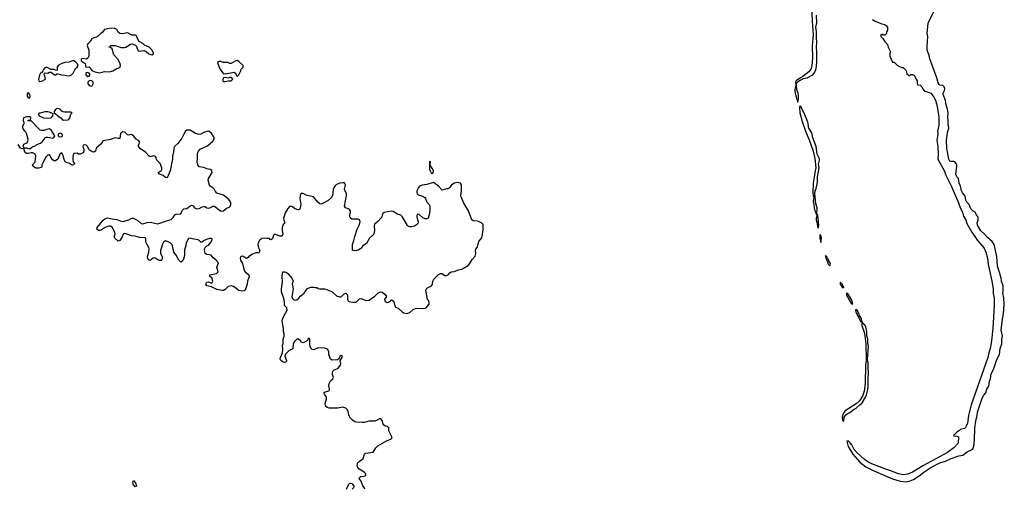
# Model space of a CAD drawing. Header units: inches. Extents: x 2106670 to 2322961, y 36024 to 224899.
# Tile 239 of 256: x 2301899 to 2314793, y 160480 to 166609. Entities that reach past the tile are written whole.
import ezdxf

# ---------------------------------------------------------------- set-up
doc = ezdxf.new("R2010")
doc.units = ezdxf.units.IN
doc.header["$MEASUREMENT"] = 0
doc.layers.add('C3106', color=7, linetype='Continuous')
doc.layers.add('C3116', color=7, linetype='Continuous')

msp = doc.modelspace()

# ---------------------------------------------------------------- linework, layer by layer
at = {"layer": 'C3106', "color": 5, "elevation": 20}
for points in [[(2303138, 166498), (2303070, 166496), (2303010, 166479), (2302978, 166442), (2302960, 166430), (2302915, 166385), (2302869, 166371), (2302843, 166357), (2302826, 166330), (2302790, 166294), (2302781, 166270), (2302803, 166210), (2302804, 166130), (2302790, 166106), (2302770, 166092), (2302730, 166100), (2302710, 166097), (2302703, 166090), (2302705, 166070), (2302757, 166037), (2302767, 165987), (2302810, 165991), (2302844, 165944), (2302885, 165925), (2302950, 165913), (2303010, 165932), (2303070, 165928), (2303119, 165941), (2303170, 165971), (2303190, 165975), (2303214, 165990), (2303219, 166010), (2303215, 166030), (2303187, 166087), (2303133, 166150), (2303109, 166229), (2303090, 166246), (2303068, 166250), (2303086, 166254), (2303090, 166272), (2303150, 166271), (2303226, 166246), (2303270, 166246), (2303290, 166251), (2303350, 166291), (2303370, 166292), (2303417, 166277), (2303425, 166265), (2303450, 166202), (2303470, 166198), (2303530, 166206), (2303555, 166195), (2303590, 166163), (2303630, 166151), (2303650, 166162), (2303653, 166170), (2303636, 166210), (2303595, 166250), (2303535, 166275), (2303510, 166299), (2303462, 166322), (2303438, 166370), (2303430, 166398), (2303410, 166406), (2303368, 166408), (2303310, 166435), (2303245, 166425), (2303210, 166429), (2303190, 166448), (2303170, 166482)], [(2304750, 166074), (2304730, 166069), (2304670, 166034), (2304650, 166036), (2304627, 166047), (2304567, 166047), (2304530, 166062), (2304510, 166062), (2304489, 166050), (2304513, 165990), (2304515, 165975), (2304566, 165906), (2304590, 165899), (2304710, 165922), (2304724, 165910), (2304740, 165880), (2304750, 165871), (2304770, 165886), (2304793, 165930), (2304794, 165946), (2304800, 165960), (2304826, 165990), (2304826, 166010), (2304770, 166064)], [(2302610, 166070), (2302590, 166069), (2302548, 166052), (2302490, 166050), (2302450, 166038), (2302402, 166010), (2302392, 165990), (2302390, 165946), (2302369, 165949), (2302350, 165958), (2302310, 165958), (2302250, 165988), (2302230, 165978), (2302210, 165958), (2302202, 165938), (2302184, 165916), (2302170, 165908), (2302158, 165882), (2302145, 165825), (2302151, 165811), (2302162, 165802), (2302190, 165806), (2302238, 165830), (2302235, 165850), (2302223, 165877), (2302222, 165898), (2302228, 165912), (2302270, 165911), (2302290, 165922), (2302310, 165922), (2302354, 165890), (2302370, 165888), (2302390, 165902), (2302398, 165902), (2302450, 165888), (2302490, 165885), (2302530, 165875), (2302561, 165879), (2302579, 165890), (2302599, 165910), (2302629, 165970), (2302654, 165990), (2302663, 166010), (2302656, 166030), (2302634, 166054)], [(2302790, 165917), (2302770, 165914), (2302766, 165910), (2302767, 165890), (2302790, 165866), (2302810, 165872), (2302816, 165884), (2302816, 165896), (2302808, 165910)], [(2302830, 165815), (2302810, 165808), (2302792, 165790), (2302791, 165770), (2302810, 165747), (2302830, 165739), (2302850, 165745), (2302862, 165770), (2302862, 165790), (2302846, 165810)], [(2304674, 165854), (2304650, 165853), (2304630, 165843), (2304590, 165852), (2304570, 165847), (2304559, 165830), (2304559, 165810), (2304570, 165801), (2304590, 165799), (2304630, 165809), (2304650, 165808), (2304670, 165811), (2304689, 165830)], [(2302010, 165655), (2301999, 165641), (2301999, 165610), (2302010, 165588), (2302030, 165588), (2302037, 165610), (2302033, 165630)], [(2302391, 165449), (2302365, 165430), (2302351, 165410), (2302352, 165390), (2302382, 165370), (2302398, 165350), (2302442, 165322), (2302460, 165300), (2302473, 165293), (2302530, 165301), (2302544, 165310), (2302554, 165325), (2302568, 165372), (2302586, 165390), (2302570, 165398), (2302490, 165401), (2302466, 165406), (2302450, 165414), (2302430, 165439)], [(2301990, 165339), (2301950, 165326), (2301945, 165290), (2301954, 165270), (2301953, 165253), (2301936, 165210), (2301941, 165181), (2301958, 165158), (2301971, 165150), (2301984, 165124), (2302005, 165050), (2302003, 165017), (2301990, 164995), (2301950, 164978), (2301942, 164950), (2301953, 164933), (2301990, 164932), (2302030, 164922), (2302060, 164940), (2302070, 164952), (2302087, 164953), (2302110, 164962), (2302124, 164976), (2302170, 164995), (2302194, 165010), (2302235, 165065), (2302250, 165072), (2302270, 165072), (2302330, 165061), (2302348, 165070), (2302358, 165090), (2302318, 165158), (2302290, 165182), (2302250, 165173), (2302220, 165160), (2302190, 165159), (2302166, 165166), (2302144, 165184), (2302050, 165286), (2302007, 165287), (2302010, 165294), (2302042, 165298), (2302046, 165330), (2302030, 165338)], [(2302270, 165405), (2302230, 165404), (2302167, 165387), (2302153, 165387), (2302142, 165370), (2302154, 165350), (2302210, 165327), (2302270, 165320), (2302310, 165327), (2302335, 165350), (2302336, 165376), (2302290, 165401)], [(2302430, 165123), (2302401, 165110), (2302401, 165090), (2302410, 165081), (2302430, 165075), (2302450, 165081), (2302458, 165090), (2302456, 165110), (2302450, 165117)], [(2307270, 164758), (2307264, 164750), (2307268, 164648), (2307286, 164606), (2307290, 164602), (2307310, 164602), (2307315, 164610), (2307317, 164630), (2307310, 164653), (2307277, 164697), (2307274, 164710), (2307281, 164750)], [(2303410, 160498), (2303390, 160524), (2303383, 160550), (2303384, 160570), (2303390, 160582), (2303417, 160550), (2303430, 160506)]]:
    msp.add_lwpolyline(points, close=True, dxfattribs=at)
for points in [[(2306417, 160470), (2306412, 160490), (2306394, 160514), (2306371, 160571), (2306346, 160610), (2306354, 160626), (2306366, 160634), (2306410, 160637), (2306430, 160649), (2306430, 160670), (2306410, 160692), (2306345, 160730), (2306329, 160750), (2306319, 160770), (2306325, 160810), (2306344, 160830), (2306377, 160850), (2306398, 160870), (2306414, 160926), (2306423, 160937), (2306430, 160941), (2306530, 160952), (2306563, 161010), (2306590, 161037), (2306710, 161105), (2306758, 161122), (2306768, 161130), (2306775, 161145), (2306735, 161230), (2306735, 161270), (2306718, 161290), (2306690, 161294), (2306666, 161306), (2306658, 161318), (2306645, 161365), (2306630, 161388), (2306610, 161389), (2306582, 161370), (2306550, 161357), (2306470, 161359), (2306410, 161341), (2306390, 161339), (2306310, 161344), (2306288, 161350), (2306258, 161370), (2306230, 161398), (2306210, 161438), (2306199, 161490), (2306189, 161510), (2306170, 161526), (2306130, 161539), (2306067, 161527), (2305950, 161530), (2305930, 161536), (2305909, 161550), (2305899, 161590), (2305915, 161650), (2305915, 161670), (2305889, 161710), (2305882, 161730), (2305900, 161740), (2305947, 161753), (2305955, 161765), (2305958, 161770), (2305948, 161830), (2305950, 161850), (2305970, 161886), (2305998, 161910), (2306009, 161930), (2305995, 161970), (2305995, 161990), (2306002, 162010), (2306014, 162026), (2306069, 162050), (2306102, 162090), (2306104, 162110), (2306094, 162150), (2306124, 162190), (2306128, 162210), (2306110, 162215), (2306098, 162210), (2306072, 162168), (2306059, 162161), (2305990, 162157), (2305970, 162169), (2305963, 162183), (2305949, 162230), (2305946, 162270), (2305930, 162299), (2305892, 162312), (2305810, 162316), (2305750, 162289), (2305730, 162294), (2305714, 162314), (2305699, 162350), (2305697, 162430), (2305690, 162442), (2305672, 162430), (2305668, 162412), (2305657, 162403), (2305610, 162381), (2305590, 162389), (2305577, 162410), (2305550, 162430), (2305530, 162430), (2305518, 162422), (2305499, 162401), (2305481, 162370), (2305474, 162306), (2305430, 162284), (2305377, 162230), (2305370, 162210), (2305395, 162150), (2305388, 162132), (2305370, 162126), (2305350, 162130), (2305318, 162150), (2305312, 162170), (2305316, 162190), (2305342, 162250), (2305345, 162290), (2305341, 162350), (2305348, 162372), (2305350, 162430), (2305363, 162470), (2305361, 162501), (2305353, 162530), (2305354, 162570), (2305336, 162670), (2305339, 162690), (2305357, 162730), (2305402, 162810), (2305399, 162839), (2305366, 162870), (2305368, 162910), (2305362, 162950), (2305328, 163050), (2305327, 163090), (2305340, 163180), (2305335, 163250), (2305342, 163298), (2305350, 163311), (2305370, 163311), (2305390, 163305), (2305412, 163290), (2305462, 163230), (2305482, 163190), (2305467, 163153), (2305479, 163090), (2305465, 162985), (2305470, 162962), (2305490, 162945), (2305510, 162941), (2305530, 162947), (2305550, 162963), (2305582, 162998), (2305624, 163030), (2305650, 163072), (2305670, 163092), (2305710, 163111), (2305749, 163111), (2305770, 163105), (2305790, 163105), (2305810, 163091), (2305828, 163088), (2305890, 163088), (2305921, 163081), (2305950, 163065), (2305990, 163051), (2306050, 162998), (2306090, 162985), (2306110, 162985), (2306150, 163023), (2306170, 163031), (2306192, 163012), (2306192, 162950), (2306199, 162930), (2306210, 162923), (2306266, 162914), (2306304, 162915), (2306350, 162956), (2306370, 162961), (2306430, 162934), (2306470, 162939), (2306544, 162990), (2306590, 163031), (2306630, 163051), (2306647, 163047), (2306679, 163019), (2306701, 162990), (2306677, 162950), (2306679, 162930), (2306690, 162918), (2306710, 162909), (2306727, 162913), (2306754, 162930), (2306770, 162946), (2306790, 162931), (2306799, 162919), (2306811, 162870), (2306822, 162850), (2306854, 162834), (2306910, 162787), (2306930, 162776), (2306970, 162766), (2307010, 162781), (2307050, 162818), (2307090, 162838), (2307190, 162831), (2307221, 162839), (2307258, 162882), (2307263, 162890), (2307263, 162910), (2307254, 162934), (2307241, 162950), (2307216, 163070), (2307230, 163096), (2307294, 163130), (2307304, 163150), (2307309, 163190), (2307324, 163216), (2307384, 163276), (2307410, 163291), (2307431, 163291), (2307465, 163265), (2307490, 163261), (2307509, 163270), (2307530, 163298), (2307548, 163310), (2307590, 163316), (2307644, 163336), (2307690, 163346), (2307770, 163395), (2307790, 163415), (2307826, 163474), (2307863, 163517), (2307874, 163550), (2307869, 163590), (2307873, 163607), (2307889, 163631), (2307912, 163708), (2307950, 163754), (2307970, 163854), (2307969, 163930), (2307950, 163949), (2307909, 163970), (2307890, 163976), (2307837, 163977), (2307821, 163990), (2307777, 164110), (2307714, 164210), (2307681, 164290), (2307677, 164310), (2307684, 164370), (2307684, 164450), (2307670, 164471), (2307630, 164478), (2307610, 164476), (2307590, 164469), (2307555, 164445), (2307528, 164412), (2307510, 164396), (2307490, 164397), (2307430, 164381), (2307385, 164430), (2307318, 164478), (2307230, 164454), (2307170, 164444), (2307136, 164430), (2307116, 164404), (2307102, 164370), (2307099, 164350), (2307106, 164330), (2307130, 164316), (2307179, 164299), (2307203, 164283), (2307213, 164270), (2307230, 164221), (2307263, 164190), (2307270, 164170), (2307272, 164132), (2307267, 164073), (2307248, 164012), (2307230, 164003), (2307210, 164004), (2307179, 164019), (2307130, 164062), (2307110, 164065), (2307102, 164050), (2307102, 164030), (2307105, 164010), (2307119, 163970), (2307115, 163945), (2307096, 163924), (2307070, 163907), (2307030, 163899), (2307010, 163900), (2306990, 163906), (2306978, 163918), (2306910, 164035), (2306891, 164051), (2306845, 164065), (2306790, 164101), (2306770, 164103), (2306673, 164087), (2306651, 164070), (2306641, 164030), (2306627, 164013), (2306590, 163970), (2306546, 163934), (2306540, 163910), (2306546, 163850), (2306537, 163810), (2306524, 163790), (2306482, 163750), (2306439, 163681), (2306393, 163650), (2306365, 163615), (2306330, 163595), (2306290, 163585), (2306268, 163588), (2306256, 163596), (2306258, 163670), (2306277, 163723), (2306287, 163773), (2306318, 163870), (2306348, 163930), (2306356, 163970), (2306350, 163992), (2306330, 164002), (2306270, 163999), (2306250, 164002), (2306233, 164013), (2306222, 164030), (2306221, 164050), (2306231, 164090), (2306230, 164110), (2306213, 164130), (2306167, 164147), (2306152, 164170), (2306178, 164310), (2306177, 164330), (2306154, 164390), (2306164, 164450), (2306154, 164474), (2306130, 164477), (2306090, 164469), (2306050, 164453), (2306030, 164436), (2306011, 164410), (2306003, 164390), (2305997, 164310), (2305980, 164280), (2305937, 164243), (2305850, 164198), (2305830, 164202), (2305802, 164222), (2305745, 164290), (2305650, 164316), (2305610, 164334), (2305586, 164334), (2305576, 164324), (2305571, 164309), (2305569, 164269), (2305579, 164190), (2305570, 164130), (2305550, 164123), (2305530, 164126), (2305499, 164139), (2305470, 164161), (2305451, 164169), (2305434, 164166), (2305410, 164141), (2305375, 164085), (2305356, 164010), (2305357, 163990), (2305371, 163949), (2305363, 163937), (2305350, 163929), (2305335, 163890), (2305335, 163850), (2305345, 163810), (2305337, 163783), (2305330, 163777), (2305310, 163776), (2305250, 163800), (2305230, 163798), (2305221, 163790), (2305210, 163742), (2305190, 163729), (2305176, 163736), (2305170, 163746), (2305130, 163746), (2305110, 163753), (2305070, 163745), (2305040, 163720), (2305023, 163690), (2305020, 163670), (2305025, 163625), (2305046, 163590), (2305036, 163564), (2305030, 163559), (2304990, 163558), (2304950, 163541), (2304899, 163510), (2304890, 163497), (2304870, 163486), (2304850, 163494), (2304830, 163513), (2304810, 163517), (2304790, 163508), (2304786, 163490), (2304790, 163462), (2304819, 163419), (2304841, 163330), (2304851, 163310), (2304901, 163270), (2304903, 163250), (2304881, 163190), (2304878, 163150), (2304854, 163070), (2304838, 163062), (2304810, 163059), (2304770, 163068), (2304698, 163118), (2304670, 163129), (2304630, 163119), (2304590, 163081), (2304570, 163069), (2304550, 163067), (2304481, 163081), (2304410, 163115), (2304350, 163129), (2304339, 163150), (2304350, 163174), (2304370, 163181), (2304410, 163165), (2304418, 163170), (2304428, 163190), (2304414, 163234), (2304388, 163250), (2304390, 163272), (2304478, 163290), (2304499, 163310), (2304482, 163370), (2304502, 163430), (2304468, 163468), (2304434, 163494), (2304410, 163525), (2304390, 163535), (2304350, 163537), (2304341, 163541), (2304329, 163550), (2304322, 163570), (2304318, 163610), (2304328, 163630), (2304349, 163650), (2304370, 163658), (2304397, 163690), (2304419, 163730), (2304419, 163739), (2304409, 163749), (2304390, 163749), (2304344, 163736), (2304317, 163723), (2304290, 163699), (2304278, 163698), (2304270, 163698), (2304245, 163725), (2304230, 163730), (2304161, 163741), (2304130, 163753), (2304110, 163749), (2304081, 163690), (2304075, 163650), (2304059, 163601), (2304056, 163524), (2304046, 163475), (2304031, 163449), (2304010, 163439), (2303982, 163462), (2303949, 163530), (2303918, 163570), (2303902, 163650), (2303890, 163669), (2303869, 163690), (2303844, 163704), (2303810, 163715), (2303796, 163710), (2303783, 163697), (2303770, 163675), (2303744, 163590), (2303742, 163550), (2303763, 163510), (2303767, 163490), (2303761, 163470), (2303750, 163461), (2303730, 163459), (2303710, 163466), (2303674, 163490), (2303650, 163493), (2303610, 163461), (2303584, 163470), (2303576, 163490), (2303575, 163510), (2303592, 163570), (2303594, 163610), (2303589, 163630), (2303555, 163690), (2303549, 163710), (2303549, 163750), (2303537, 163757), (2303470, 163762), (2303410, 163778), (2303370, 163781), (2303290, 163810), (2303270, 163812), (2303256, 163804), (2303241, 163770), (2303210, 163722), (2303190, 163713), (2303144, 163750), (2303137, 163770), (2303148, 163810), (2303147, 163830), (2303110, 163895), (2303087, 163907), (2303070, 163910), (2303050, 163905), (2303010, 163887), (2302970, 163860), (2302950, 163852), (2302930, 163853), (2302909, 163870), (2302916, 163890), (2302993, 163987), (2303014, 164006), (2303050, 164019), (2303110, 164003), (2303170, 163997), (2303217, 163977), (2303250, 163970), (2303329, 163990), (2303370, 164011), (2303390, 164011), (2303450, 163979), (2303490, 163944), (2303510, 163940), (2303570, 163956), (2303610, 163959), (2303710, 163938), (2303822, 163978), (2303885, 163995), (2303910, 164021), (2303930, 164055), (2303950, 164064), (2304009, 164071), (2304026, 164114), (2304036, 164124), (2304050, 164133), (2304090, 164141), (2304128, 164172), (2304150, 164184), (2304173, 164173), (2304190, 164148), (2304216, 164136), (2304250, 164138), (2304290, 164163), (2304310, 164167), (2304324, 164164), (2304350, 164147), (2304370, 164143), (2304390, 164147), (2304430, 164168), (2304450, 164168), (2304470, 164157), (2304510, 164121), (2304530, 164110), (2304550, 164106), (2304570, 164111), (2304601, 164139), (2304650, 164161), (2304663, 164190), (2304664, 164210), (2304655, 164235), (2304630, 164265), (2304570, 164316), (2304510, 164330), (2304482, 164342), (2304462, 164362), (2304449, 164390), (2304429, 164410), (2304393, 164433), (2304384, 164444), (2304367, 164510), (2304371, 164530), (2304420, 164610), (2304415, 164635), (2304395, 164650), (2304350, 164658), (2304310, 164676), (2304250, 164684), (2304230, 164710), (2304224, 164750), (2304228, 164790), (2304226, 164850), (2304230, 164870), (2304240, 164890), (2304263, 164917), (2304359, 164961), (2304430, 165020), (2304448, 165050), (2304445, 165070), (2304405, 165130), (2304370, 165150), (2304350, 165148), (2304310, 165135), (2304270, 165110), (2304250, 165107), (2304201, 165121), (2304130, 165164), (2304090, 165164), (2304070, 165149), (2304047, 165113), (2304021, 165059), (2303971, 164990), (2303930, 164953), (2303920, 164930), (2303914, 164870), (2303902, 164830), (2303902, 164790), (2303872, 164630), (2303830, 164542), (2303810, 164545), (2303779, 164570), (2303729, 164590), (2303714, 164610), (2303750, 164633), (2303760, 164650), (2303760, 164670), (2303738, 164730), (2303697, 164770), (2303688, 164790), (2303687, 164807), (2303679, 164819), (2303670, 164826), (2303650, 164827), (2303610, 164816), (2303590, 164829), (2303552, 164872), (2303480, 164920), (2303453, 164950), (2303454, 164970), (2303466, 164990), (2303471, 165009), (2303456, 165030), (2303426, 165046), (2303390, 165089), (2303370, 165105), (2303350, 165106), (2303330, 165097), (2303310, 165103), (2303277, 165137), (2303250, 165144), (2303229, 165131), (2303221, 165119), (2303210, 165055), (2303190, 165053), (2303150, 165064), (2303090, 165042), (2302990, 165026), (2302985, 165010), (2302961, 164979), (2302902, 164930), (2302892, 164890), (2302870, 164878), (2302850, 164882), (2302809, 164909), (2302790, 164948), (2302770, 164969), (2302750, 164973), (2302732, 164968), (2302727, 164950), (2302738, 164910), (2302738, 164890), (2302730, 164868), (2302690, 164849), (2302670, 164849), (2302650, 164862), (2302620, 164860), (2302610, 164858), (2302600, 164840), (2302595, 164825), (2302594, 164774), (2302601, 164750), (2302615, 164730), (2302610, 164709), (2302590, 164706), (2302578, 164710), (2302550, 164726), (2302510, 164739), (2302495, 164750), (2302480, 164780), (2302469, 164830), (2302450, 164868), (2302430, 164858), (2302397, 164783), (2302370, 164762), (2302350, 164764), (2302330, 164775), (2302305, 164810), (2302290, 164846), (2302282, 164838), (2302270, 164835), (2302243, 164810), (2302196, 164730), (2302191, 164710), (2302191, 164689), (2302185, 164675), (2302151, 164669), (2302109, 164669), (2302075, 164690), (2302069, 164710), (2302104, 164750), (2302109, 164830), (2302104, 164850), (2302070, 164869), (2302050, 164869), (2302010, 164859), (2301990, 164861), (2301975, 164870), (2301962, 164890), (2301958, 164918), (2301950, 164926), (2301930, 164918), (2301910, 164928), (2301878, 164978)], [(2306178, 160470), (2306210, 160532), (2306218, 160542), (2306230, 160547), (2306250, 160542), (2306273, 160510), (2306272, 160488), (2306254, 160470)]]:
    msp.add_lwpolyline(points, dxfattribs=at)
at = {"layer": 'C3116', "color": 5, "elevation": 20}
for points in [[(2312266, 166814), (2312276, 166590), (2312289, 166410), (2312277, 166263), (2312280, 166110), (2312274, 166010), (2312264, 165970), (2312252, 165948), (2312233, 165927), (2312156, 165864), (2312123, 165850), (2312066, 165810), (2312059, 165790), (2312061, 165750), (2312050, 165698), (2312049, 165670), (2312070, 165578), (2312081, 165561), (2312090, 165532), (2312096, 165564), (2312098, 165622), (2312093, 165650), (2312077, 165690), (2312072, 165750), (2312078, 165782), (2312096, 165804), (2312119, 165820), (2312152, 165830), (2312161, 165839), (2312212, 165850), (2312284, 165890), (2312310, 165923), (2312328, 165970), (2312338, 166050), (2312339, 166190), (2312333, 166250), (2312338, 166310), (2312333, 166373), (2312335, 166450), (2312324, 166510), (2312339, 166570), (2312335, 166670)], [(2313067, 166610), (2313110, 166584), (2313190, 166554), (2313230, 166545), (2313252, 166530), (2313262, 166510), (2313262, 166470), (2313252, 166450), (2313252, 166428), (2313230, 166408), (2313208, 166408), (2313190, 166418), (2313184, 166416), (2313174, 166410), (2313174, 166390), (2313204, 166364), (2313222, 166330), (2313265, 166285), (2313272, 166250), (2313302, 166190), (2313293, 166167), (2313292, 166130), (2313330, 166054), (2313350, 166054), (2313394, 166010), (2313450, 165982), (2313470, 165982), (2313477, 165977), (2313502, 165950), (2313512, 165932), (2313518, 165898), (2313534, 165890), (2313538, 165878), (2313550, 165874), (2313570, 165892), (2313590, 165892), (2313610, 165882), (2313622, 165870), (2313635, 165835), (2313651, 165810), (2313653, 165773), (2313658, 165758), (2313691, 165751), (2313712, 165730), (2313730, 165694), (2313750, 165674), (2313770, 165672), (2313810, 165658), (2313830, 165646), (2313870, 165597), (2313890, 165555), (2313910, 165496), (2313933, 165370), (2313937, 165330), (2313936, 165230), (2313918, 165150), (2313921, 165110), (2313910, 165030), (2313921, 164950), (2313926, 164850), (2313924, 164784), (2314010, 164628), (2314024, 164584), (2314097, 164437), (2314194, 164214), (2314221, 164141), (2314247, 164090), (2314259, 164039), (2314289, 163990), (2314304, 163945), (2314368, 163828), (2314442, 163722), (2314530, 163620), (2314552, 163570), (2314571, 163490), (2314581, 163410), (2314631, 163190), (2314649, 163090), (2314649, 163029), (2314659, 162970), (2314661, 162870), (2314643, 162570), (2314625, 162410), (2314609, 162310), (2314590, 162250), (2314577, 162190), (2314360, 161570), (2314322, 161430), (2314309, 161331), (2314300, 161300), (2314286, 161274), (2314270, 161264), (2314221, 161250), (2314205, 161235), (2314170, 161214), (2314127, 161170), (2314130, 161165), (2314170, 161162), (2314192, 161152), (2314187, 161070), (2314130, 161010), (2314047, 160950), (2313725, 160775), (2313589, 160690), (2313530, 160665), (2313470, 160658), (2313409, 160669), (2313294, 160714), (2313230, 160733), (2313059, 160799), (2313005, 160825), (2312959, 160859), (2312864, 160944), (2312827, 160987), (2312795, 161050), (2312770, 161080), (2312750, 161100), (2312730, 161095), (2312747, 161027), (2312808, 160928), (2312903, 160823), (2312981, 160761), (2313074, 160714), (2313330, 160603), (2313430, 160573), (2313510, 160566), (2313562, 160578), (2313605, 160595), (2313679, 160641), (2313741, 160690), (2313832, 160750), (2313950, 160814), (2314023, 160836), (2314095, 160870), (2314196, 160904), (2314250, 160912), (2314305, 160955), (2314370, 160988), (2314388, 161010), (2314394, 161030), (2314403, 161110), (2314408, 161272), (2314420, 161360), (2314439, 161430), (2314443, 161477), (2314502, 161658), (2314523, 161697), (2314551, 161730), (2314564, 161776), (2314590, 161817), (2314597, 161883), (2314611, 161910), (2314623, 161977), (2314650, 162035), (2314695, 162165), (2314732, 162230), (2314738, 162310), (2314760, 162370), (2314762, 162430), (2314769, 162470), (2314752, 162550), (2314768, 162690), (2314783, 162763), (2314793, 162887), (2314785, 162970), (2314773, 163030), (2314777, 163050), (2314778, 163130), (2314757, 163190), (2314750, 163234), (2314706, 163386), (2314695, 163510), (2314662, 163670), (2314632, 163710), (2314576, 163756), (2314530, 163809), (2314487, 163847), (2314443, 163923), (2314437, 163950), (2314451, 163989), (2314450, 164024), (2314423, 164063), (2314411, 164090), (2314384, 164104), (2314354, 164134), (2314332, 164190), (2314304, 164224), (2314290, 164250), (2314279, 164299), (2314244, 164344), (2314232, 164370), (2314218, 164430), (2314202, 164470), (2314192, 164530), (2314173, 164553), (2314158, 164590), (2314170, 164690), (2314170, 164710), (2314164, 164730), (2314147, 164750), (2314130, 164756), (2314093, 164753), (2314079, 164759), (2314065, 164785), (2314041, 164930), (2314036, 165030), (2314047, 165133), (2314066, 165190), (2314057, 165250), (2314058, 165290), (2314052, 165330), (2314057, 165390), (2314050, 165438), (2314033, 165493), (2314021, 165550), (2313994, 165630), (2313992, 165650), (2314010, 165683), (2314013, 165710), (2314006, 165730), (2313990, 165747), (2313950, 165754), (2313940, 165760), (2313925, 165785), (2313908, 165850), (2313819, 166099), (2313810, 166142), (2313785, 166210), (2313781, 166250), (2313790, 166390), (2313785, 166430), (2313798, 166562), (2313808, 166592), (2313869, 166710)]]:
    msp.add_lwpolyline(points, dxfattribs=at)
for points in [[(2312124, 165476), (2312110, 165474), (2312109, 165451), (2312115, 165390), (2312134, 165330), (2312140, 165290), (2312190, 165150), (2312237, 165037), (2312289, 164890), (2312313, 164793), (2312326, 164670), (2312310, 164610), (2312304, 164550), (2312288, 164470), (2312285, 164350), (2312290, 164305), (2312297, 164290), (2312290, 164230), (2312299, 164190), (2312301, 164150), (2312310, 164111), (2312325, 164085), (2312330, 164062), (2312338, 164062), (2312342, 164150), (2312323, 164203), (2312312, 164330), (2312317, 164370), (2312330, 164403), (2312345, 164485), (2312348, 164552), (2312368, 164670), (2312361, 164721), (2312371, 164770), (2312371, 164790), (2312342, 164850), (2312331, 164950), (2312284, 165064), (2312272, 165130), (2312235, 165190), (2312228, 165210), (2312225, 165250), (2312218, 165270), (2312170, 165386), (2312141, 165441), (2312133, 165470)], [(2312350, 164058), (2312342, 164058), (2312331, 164010), (2312331, 163990), (2312340, 163960), (2312350, 163883), (2312359, 163890), (2312363, 163917)], [(2312385, 163795), (2312378, 163790), (2312379, 163750), (2312390, 163694), (2312398, 163750), (2312392, 163790)], [(2312450, 163526), (2312450, 163505), (2312457, 163497), (2312464, 163470), (2312474, 163454), (2312487, 163410), (2312510, 163388), (2312515, 163410), (2312510, 163436), (2312495, 163455), (2312490, 163472), (2312479, 163479), (2312470, 163512), (2312454, 163514)], [(2312650, 163173), (2312643, 163170), (2312644, 163150), (2312650, 163139), (2312657, 163137), (2312670, 163108), (2312687, 163107), (2312690, 163102), (2312690, 163113), (2312681, 163121), (2312670, 163152), (2312658, 163158)], [(2312728, 163032), (2312725, 163010), (2312730, 162997), (2312790, 162891), (2312808, 162892), (2312793, 162950), (2312750, 163017)], [(2312850, 162817), (2312845, 162810), (2312849, 162790), (2312910, 162662), (2312919, 162661), (2312929, 162670), (2312925, 162690), (2312910, 162722), (2312904, 162724), (2312897, 162737), (2312890, 162766), (2312880, 162780), (2312870, 162807)], [(2312930, 162666), (2312922, 162658), (2312928, 162648), (2312926, 162610), (2312963, 162510), (2312980, 162370), (2312978, 162310), (2312984, 162230), (2312982, 162150), (2312977, 162090), (2312972, 161850), (2312957, 161750), (2312935, 161685), (2312897, 161623), (2312855, 161585), (2312710, 161493), (2312692, 161470), (2312673, 161430), (2312669, 161410), (2312676, 161370), (2312690, 161356), (2312698, 161410), (2312719, 161441), (2312742, 161458), (2312770, 161470), (2312825, 161515), (2312852, 161530), (2312903, 161570), (2312930, 161597), (2312976, 161670), (2312990, 161704), (2313006, 161770), (2313011, 161810), (2313010, 161910), (2313016, 162004), (2313011, 162050), (2313011, 162130), (2313002, 162150), (2313002, 162170), (2313015, 162335), (2313004, 162384), (2313005, 162430), (2312994, 162474), (2312991, 162530), (2312978, 162590), (2312970, 162611), (2312950, 162636), (2312939, 162639), (2312931, 162651)]]:
    msp.add_lwpolyline(points, close=True, dxfattribs=at)

doc.saveas('drawing.dxf')
